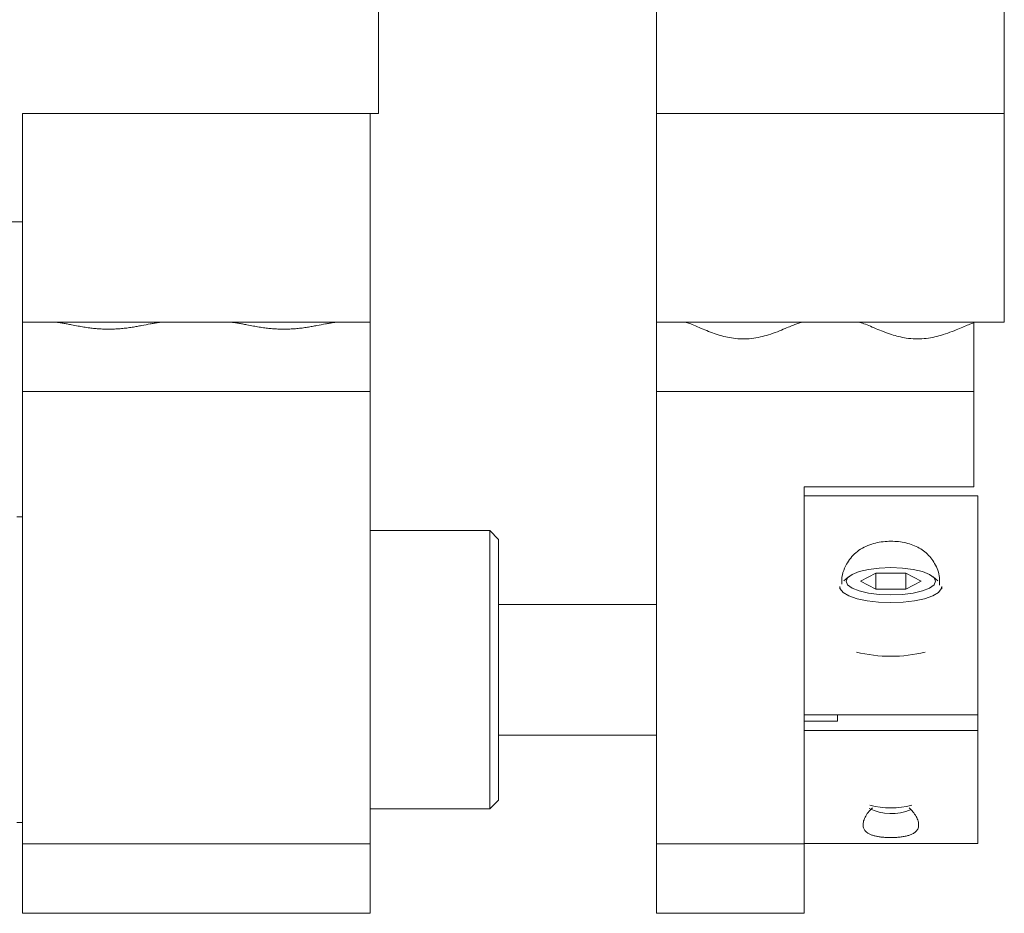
# Model space of a CAD drawing. Header units: inches. Extents: x 3.7 to 30.1, y 2.5 to 21.4.
# Tile 26 of 29: x 23.3 to 25.1, y 10.1 to 11.7. Entities that reach past the tile are written whole.
import ezdxf

# ---------------------------------------------------------------- set-up
doc = ezdxf.new("R2010")
doc.units = ezdxf.units.IN
doc.header["$MEASUREMENT"] = 0

msp = doc.modelspace()

# ---------------------------------------------------------------- linework, layer by layer
at = {"color": 7, "linetype": 'Continuous', "lineweight": 15}
for p, q in [((23.9806, 11.5316), (23.9806, 13.5666)), ((24.4806, 13.5666), (24.4806, 11.5316)), ((25.1056, 13.5666), (25.1056, 11.5316)), ((23.3406, 11.5316), (23.9806, 11.5316)), ((23.3406, 11.5316), (23.3406, 11.5282)), ((23.3406, 11.1566), (23.3406, 11.5282)), ((23.9656, 11.1566), (23.9656, 11.5316)), ((24.4806, 11.1566), (24.4806, 11.5316)), ((25.1056, 11.5316), (24.4806, 11.5316)), ((25.1056, 11.1566), (25.1056, 11.5316)), ((23.0534, 11.3366), (23.3406, 11.3366)), ((23.3406, 11.1566), (23.9656, 11.1566)), ((23.3406, 11.0316), (23.3406, 11.1566)), ((23.9656, 11.1566), (23.9656, 11.0316)), ((24.4806, 11.1566), (25.1056, 11.1566)), ((24.4806, 11.0316), (24.4806, 11.1566)), ((25.0506, 11.1565), (25.0555, 11.1565)), ((25.0506, 11.1554), (25.0506, 11.1565)), ((25.0506, 11.0316), (25.0506, 11.1554)), ((25.0555, 11.1565), (25.1056, 11.1565)), ((25.1056, 11.1566), (25.1056, 11.1565)), ((23.9656, 11.0316), (23.3406, 11.0316)), ((23.3406, 10.2186), (23.3406, 11.0316)), ((23.9656, 10.2186), (23.9656, 11.0316)), ((25.0506, 11.0316), (24.4806, 11.0316)), ((24.4806, 10.2186), (24.4806, 11.0316)), ((25.0506, 10.8606), (25.0506, 11.0316)), ((24.7456, 10.2186), (24.7456, 10.8606)), ((24.7456, 10.8606), (25.0506, 10.8606)), ((25.0581, 10.8441), (24.7456, 10.8441)), ((25.0581, 10.4507), (25.0581, 10.8441)), ((23.3406, 10.8066), (23.3306, 10.8066)), ((24.181, 10.7816), (23.9656, 10.7816)), ((24.1966, 10.7659), (24.181, 10.7816)), ((24.181, 10.3992), (24.181, 10.7816)), ((24.1966, 10.7659), (24.1966, 10.4075)), ((24.8253, 10.6984), (24.8173, 10.6911)), ((24.8473, 10.6905), (24.8745, 10.7049)), ((24.9287, 10.7049), (24.8745, 10.7049)), ((24.8745, 10.6762), (24.8745, 10.7049)), ((24.9287, 10.7049), (24.9559, 10.6905)), ((24.9287, 10.6762), (24.9287, 10.7049)), ((24.9859, 10.6911), (24.9779, 10.6984)), ((24.8101, 10.6801), (24.8101, 10.6771)), ((24.8473, 10.6905), (24.8745, 10.6762)), ((24.8745, 10.6762), (24.9287, 10.6762)), ((24.9559, 10.6905), (24.9287, 10.6762)), ((24.9931, 10.6771), (24.9931, 10.6801)), ((24.4806, 10.6491), (24.1966, 10.6491)), ((24.7456, 10.4507), (25.0581, 10.4507)), ((24.8056, 10.4389), (24.8056, 10.4507)), ((24.8456, 10.4507), (24.8456, 10.4505)), ((24.9576, 10.4505), (24.9576, 10.4507)), ((25.0581, 10.4507), (25.0581, 10.4221)), ((24.7456, 10.4389), (24.8056, 10.4389)), ((24.1966, 10.4141), (24.4806, 10.4141)), ((25.0581, 10.4221), (24.7456, 10.4221)), ((25.0581, 10.2191), (25.0581, 10.4221)), ((24.181, 10.2816), (24.181, 10.3992)), ((24.1966, 10.4075), (24.1966, 10.2972)), ((24.181, 10.2816), (24.1966, 10.2972)), ((23.9656, 10.2816), (24.181, 10.2816)), ((23.3306, 10.2566), (23.3406, 10.2566)), ((23.3406, 10.2186), (23.9656, 10.2186)), ((23.3406, 10.0936), (23.3406, 10.2186)), ((23.9656, 10.2186), (23.9656, 10.0936)), ((24.4806, 10.2186), (24.7456, 10.2186)), ((24.4806, 10.0936), (24.4806, 10.2186)), ((24.7456, 10.2191), (25.0581, 10.2191)), ((24.7456, 10.2186), (24.7456, 10.0936)), ((23.9656, 10.0936), (23.3406, 10.0936)), ((24.7456, 10.0936), (24.4806, 10.0936))]:
    msp.add_line(p, q, dxfattribs=at)
at = {"color": 7, "linetype": 'Continuous', "lineweight": 15, "flags": 128}
for points in [[(24.9016, 10.7151), (24.8808, 10.7142), (24.8614, 10.7118), (24.8447, 10.7079), (24.8319, 10.7028), (24.8239, 10.6969), (24.8211, 10.6905), (24.8239, 10.6842), (24.8319, 10.6783), (24.8447, 10.6732), (24.8614, 10.6693), (24.8808, 10.6668), (24.9016, 10.666), (24.9224, 10.6668), (24.9419, 10.6693), (24.9585, 10.6732), (24.9713, 10.6783), (24.9794, 10.6842), (24.9821, 10.6905), (24.9794, 10.6969), (24.9713, 10.7028), (24.9585, 10.7079), (24.9419, 10.7118), (24.9224, 10.7142), (24.9016, 10.7151)], [(24.8102, 10.681), (24.8108, 10.6767), (24.8161, 10.6702), (24.8263, 10.6642), (24.8409, 10.6592), (24.8591, 10.6554), (24.8797, 10.653), (24.9016, 10.6522), (24.9235, 10.653), (24.9441, 10.6554), (24.9623, 10.6592), (24.9769, 10.6642), (24.9872, 10.6702), (24.9924, 10.6767), (24.9931, 10.681)]]:
    msp.add_lwpolyline(points, dxfattribs=at)
at = {"color": 7, "linetype": 'Continuous', "lineweight": 15}
for centre, radius, start, end in [((24.9016, 10.81), 0.2543, 255.919, 284.0722), ((24.9016, 10.4349), 0.1519, 255.6715, 284.3285), ((24.9022, 10.3604), 0.0876, 243.1453, 294.055)]:
    msp.add_arc(centre, radius, start, end, dxfattribs=at)
for points, knots in [([(23.5954, 11.1566), (23.5937, 11.1565), (23.5902, 11.1564), (23.5842, 11.1557), (23.5775, 11.1546), (23.5681, 11.1529), (23.5577, 11.1508), (23.5467, 11.1488), (23.5378, 11.1473), (23.5285, 11.1459), (23.5187, 11.1448), (23.5086, 11.1441), (23.4986, 11.1438), (23.489, 11.1438), (23.4797, 11.1443), (23.4705, 11.145), (23.4608, 11.1462), (23.4508, 11.1477), (23.4398, 11.1496), (23.4299, 11.1515), (23.421, 11.1533), (23.4136, 11.1547), (23.4066, 11.1558), (23.4006, 11.1564), (23.3973, 11.1565), (23.3958, 11.1566)], [0, 0, 0, 0, 0.039135, 0.078605, 0.119046, 0.159792, 0.238463, 0.278319, 0.31868, 0.360378, 0.402396, 0.445487, 0.488978, 0.527473, 0.566261, 0.60549, 0.64531, 0.692533, 0.740197, 0.798083, 0.839478, 0.881168, 0.923846, 0.966908, 1, 1, 1, 1]), ([(23.9104, 11.1566), (23.9087, 11.1565), (23.9052, 11.1564), (23.8992, 11.1557), (23.8925, 11.1546), (23.8831, 11.1529), (23.8727, 11.1508), (23.8617, 11.1488), (23.8528, 11.1473), (23.8435, 11.1459), (23.8337, 11.1448), (23.8236, 11.1441), (23.8136, 11.1438), (23.804, 11.1438), (23.7947, 11.1443), (23.7855, 11.145), (23.7758, 11.1462), (23.7658, 11.1477), (23.7548, 11.1496), (23.7449, 11.1515), (23.736, 11.1533), (23.7286, 11.1547), (23.7216, 11.1558), (23.7156, 11.1564), (23.7123, 11.1565), (23.7108, 11.1566)], [0, 0, 0, 0, 0.039135, 0.078605, 0.119046, 0.159791, 0.238216, 0.27832, 0.318681, 0.360378, 0.402397, 0.445488, 0.488979, 0.527473, 0.566261, 0.60549, 0.64531, 0.692533, 0.740197, 0.798083, 0.839478, 0.881168, 0.923846, 0.966908, 1, 1, 1, 1]), ([(24.744, 11.1566), (24.7436, 11.1565), (24.7419, 11.1565), (24.738, 11.1556), (24.731, 11.1531), (24.7223, 11.1495), (24.7112, 11.1448), (24.6978, 11.1393), (24.6828, 11.1339), (24.6671, 11.1296), (24.6514, 11.1268), (24.6349, 11.126), (24.6192, 11.1272), (24.6046, 11.13), (24.5907, 11.1338), (24.5771, 11.1386), (24.5632, 11.1442), (24.5502, 11.1499), (24.5402, 11.1539), (24.5333, 11.1562), (24.5306, 11.1564), (24.5292, 11.1566)], [0, 0, 0, 0, 0.013595, 0.060965, 0.109485, 0.161697, 0.214984, 0.27725, 0.340993, 0.39518, 0.450775, 0.505052, 0.561381, 0.609553, 0.658765, 0.715225, 0.772809, 0.840571, 0.910609, 0.954837, 1, 1, 1, 1]), ([(25.0506, 11.1554), (25.0495, 11.155), (25.0473, 11.1543), (25.0419, 11.1523), (25.0339, 11.149), (25.0221, 11.1439), (25.008, 11.1382), (24.9927, 11.1329), (24.977, 11.1289), (24.9615, 11.1266), (24.9454, 11.1261), (24.93, 11.1275), (24.9156, 11.1305), (24.9018, 11.1345), (24.8881, 11.1394), (24.8743, 11.1451), (24.8614, 11.1506), (24.852, 11.1544), (24.8458, 11.1562), (24.8434, 11.1564), (24.8422, 11.1566)], [0, 0, 0, 0, 0.027291, 0.054751, 0.114079, 0.174768, 0.241918, 0.310712, 0.367092, 0.424944, 0.481408, 0.539898, 0.591347, 0.643871, 0.7051, 0.767575, 0.840121, 0.915206, 0.957246, 1, 1, 1, 1]), ([(24.8135, 10.6851), (24.8134, 10.6866), (24.8125, 10.6999), (24.82, 10.7202), (24.8373, 10.7432), (24.8621, 10.7571), (24.8908, 10.7632), (24.9191, 10.7624), (24.945, 10.7553), (24.9665, 10.7421), (24.9817, 10.7224), (24.9898, 10.7025), (24.9891, 10.6883), (24.9889, 10.6838)], [0, 0, 0, 0, 0.017319, 0.14914, 0.257175, 0.365661, 0.46338, 0.556439, 0.648619, 0.742043, 0.840051, 0.949041, 1, 1, 1, 1]), ([(24.9016, 10.2297), (24.8992, 10.2297), (24.8943, 10.2298), (24.8872, 10.2303), (24.8804, 10.2311), (24.8742, 10.2323), (24.8686, 10.2338), (24.8636, 10.2358), (24.8593, 10.2382), (24.8553, 10.2416), (24.8525, 10.246), (24.8512, 10.2521), (24.8523, 10.2596), (24.8562, 10.2683), (24.8615, 10.2764), (24.8667, 10.2813), (24.8688, 10.2832)], [0, 0, 0, 0, 0.047854, 0.097185, 0.145023, 0.194142, 0.244226, 0.295437, 0.352636, 0.411001, 0.496927, 0.585318, 0.696473, 0.810826, 0.923526, 1, 1, 1, 1]), ([(24.9346, 10.2833), (24.937, 10.2809), (24.9421, 10.2758), (24.9473, 10.2677), (24.951, 10.2593), (24.952, 10.2521), (24.9508, 10.2461), (24.9479, 10.2415), (24.9436, 10.2379), (24.9385, 10.2352), (24.9325, 10.2332), (24.926, 10.2317), (24.9185, 10.2305), (24.9117, 10.23), (24.906, 10.2297), (24.9031, 10.2297), (24.9016, 10.2297)], [0, 0, 0, 0, 0.089675, 0.19673, 0.305496, 0.417091, 0.500852, 0.586674, 0.652515, 0.720061, 0.774727, 0.830882, 0.885609, 0.942342, 0.971017, 1, 1, 1, 1])]:
    msp.add_open_spline(points, degree=3, knots=knots, dxfattribs=at)

doc.saveas('drawing.dxf')
